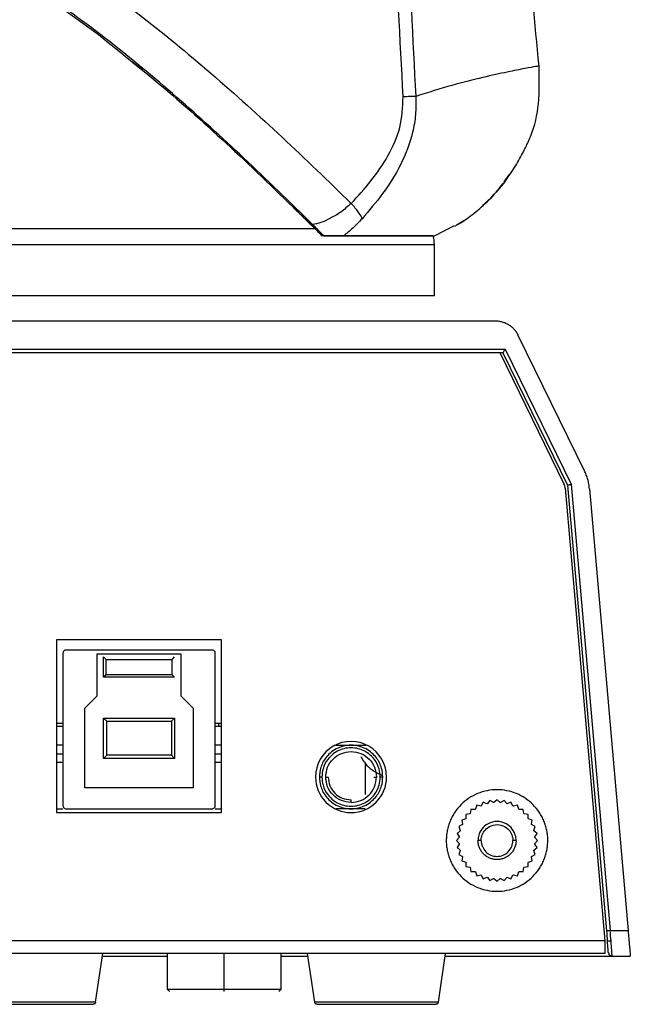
# Model space of a CAD drawing. Header units: millimetres. Extents: x 119 to 1138, y 29 to 774.
# Tile 50 of 53: x 1037 to 1085, y 318 to 395. Entities that reach past the tile are written whole.
import ezdxf

# ---------------------------------------------------------------- set-up
doc = ezdxf.new("R2010")
doc.units = ezdxf.units.MM

msp = doc.modelspace()

# ---------------------------------------------------------------- linework, layer by layer
at = {"color": 7, "linetype": 'Continuous', "lineweight": 25}
for p, q in [((1038.003, 397.879), (1043.299, 394.056)), ((1046.158, 391.74), (1046.093, 391.788)), ((1046.158, 391.74), (1046.371, 391.608)), ((1075.383, 382.383), (1075.754, 382.921)), ((1059.182, 379.938), (1058.893, 380.209)), ((1060.224, 378.926), (1060.467, 378.682)), ((1069.87, 378.124), (1071.458, 378.925)), ((1069.87, 373.404), (1069.87, 377.45)), ((1074.688, 371.402), (921.933, 371.402)), ((1081.699, 359.617), (1076.484, 370.281)), ((921.167, 369.202), (1075.453, 369.202)), ((1075.453, 369.202), (1080.653, 358.568)), ((1075.266, 368.902), (921.355, 368.902)), ((1075.024, 368.941), (1080.082, 358.599)), ((1075.266, 368.902), (1080.359, 358.487)), ((1080.18, 358.247), (1083.298, 322.602)), ((1080.359, 358.487), (1083.431, 323.376)), ((1080.653, 358.568), (1083.73, 323.402)), ((1082.09, 358.209), (1085.135, 323.402)), ((1053.11, 346.302), (1040.11, 346.302)), ((1040.11, 346.302), (1040.11, 332.702)), ((1053.11, 332.702), (1053.11, 346.302)), ((1040.61, 345.252), (1040.61, 333.252)), ((1052.36, 345.502), (1040.86, 345.502)), ((1043.315, 345.202), (1049.905, 345.202)), ((1043.315, 341.902), (1043.315, 345.202)), ((1049.905, 345.202), (1049.905, 341.902)), ((1052.61, 333.252), (1052.61, 345.252)), ((1043.81, 344.962), (1044.01, 344.762)), ((1043.81, 343.352), (1043.81, 344.962)), ((1044.01, 344.762), (1049.21, 344.762)), ((1044.01, 343.552), (1044.01, 344.762)), ((1049.21, 344.762), (1049.41, 344.962)), ((1049.21, 343.552), (1049.21, 344.762)), ((1044.01, 343.552), (1043.81, 343.352)), ((1049.21, 343.552), (1044.01, 343.552)), ((1049.41, 343.352), (1049.21, 343.552)), ((1049.41, 343.352), (1043.81, 343.352)), ((1042.34, 340.927), (1043.315, 341.902)), ((1049.905, 341.902), (1050.88, 340.927)), ((1042.34, 334.662), (1042.34, 340.927)), ((1050.88, 340.927), (1050.88, 334.662)), ((1040.61, 339.712), (1040.11, 339.712)), ((1043.81, 340.142), (1049.41, 340.142)), ((1044.06, 339.892), (1043.81, 340.142)), ((1043.81, 336.962), (1043.81, 340.142)), ((1044.06, 339.892), (1049.16, 339.892)), ((1044.06, 337.212), (1044.06, 339.892)), ((1049.41, 340.142), (1049.16, 339.892)), ((1049.16, 339.892), (1049.16, 337.212)), ((1049.41, 340.142), (1049.41, 336.962)), ((1053.11, 339.712), (1052.61, 339.712)), ((1052.896, 339.502), (1052.896, 339.702)), ((1040.11, 339.502), (1040.61, 339.502)), ((1040.11, 339.502), (1040.61, 339.502)), ((1052.61, 339.502), (1053.11, 339.502)), ((1052.61, 339.502), (1053.11, 339.502)), ((1040.61, 338.002), (1040.11, 338.002)), ((1040.61, 338.002), (1040.11, 338.002)), ((1053.11, 338.002), (1052.61, 338.002)), ((1053.11, 338.002), (1052.61, 338.002)), ((1062.109, 338.002), (1063.31, 338.002)), ((1063.31, 338.002), (1064.512, 338.002)), ((1043.81, 336.962), (1044.06, 337.212)), ((1049.41, 336.962), (1043.81, 336.962)), ((1049.16, 337.212), (1044.06, 337.212)), ((1049.41, 336.962), (1049.16, 337.212)), ((1061.31, 335.502), (1061.51, 335.502)), ((1065.11, 335.502), (1065.31, 335.502)), ((1050.88, 334.662), (1042.34, 334.662)), ((1063.31, 333.502), (1063.31, 333.702)), ((1073.716, 333.509), (1073.56, 333.229)), ((1074.016, 333.395), (1073.716, 333.509)), ((1074.255, 333.653), (1074.052, 333.405)), ((1074.53, 333.489), (1074.255, 333.653)), ((1074.568, 333.492), (1074.53, 333.489)), ((1074.81, 333.702), (1074.568, 333.492)), ((1075.053, 333.492), (1074.81, 333.702)), ((1075.091, 333.489), (1075.053, 333.492)), ((1075.366, 333.653), (1075.091, 333.489)), ((1075.569, 333.405), (1075.366, 333.653)), ((1075.905, 333.509), (1075.605, 333.395)), ((1076.061, 333.229), (1075.905, 333.509)), ((1040.11, 333.002), (1040.61, 333.002)), ((1040.11, 332.702), (1053.11, 332.702)), ((1040.86, 333.002), (1052.36, 333.002)), ((1052.61, 333.002), (1053.11, 333.002)), ((1063.31, 333.002), (1062.109, 333.002)), ((1064.41, 333.002), (1063.31, 333.002)), ((1072.753, 332.953), (1072.702, 332.637)), ((1073.074, 332.949), (1072.753, 332.953)), ((1073.105, 332.97), (1073.074, 332.949)), ((1073.21, 333.273), (1073.105, 332.97)), ((1073.525, 333.213), (1073.21, 333.273)), ((1073.56, 333.229), (1073.525, 333.213)), ((1074.052, 333.405), (1074.016, 333.395)), ((1075.605, 333.395), (1075.569, 333.405)), ((1076.095, 333.213), (1076.061, 333.229)), ((1076.41, 333.273), (1076.095, 333.213)), ((1076.516, 332.97), (1076.41, 333.273)), ((1076.546, 332.949), (1076.516, 332.97)), ((1076.867, 332.953), (1076.546, 332.949)), ((1076.918, 332.637), (1076.867, 332.953)), ((1072.342, 332.207), (1072.039, 332.102)), ((1072.039, 332.102), (1072.099, 331.787)), ((1072.364, 332.238), (1072.342, 332.207)), ((1072.676, 332.61), (1072.359, 332.559)), ((1072.359, 332.559), (1072.364, 332.238)), ((1072.702, 332.637), (1072.676, 332.61)), ((1076.945, 332.61), (1076.918, 332.637)), ((1077.262, 332.559), (1076.945, 332.61)), ((1077.257, 332.238), (1077.262, 332.559)), ((1077.279, 332.207), (1077.257, 332.238)), ((1077.582, 332.102), (1077.279, 332.207)), ((1077.521, 331.787), (1077.582, 332.102)), ((1071.908, 331.26), (1071.659, 331.058)), ((1072.083, 331.753), (1071.803, 331.596)), ((1071.803, 331.596), (1071.917, 331.297)), ((1071.917, 331.297), (1071.908, 331.26)), ((1072.099, 331.787), (1072.083, 331.753)), ((1077.537, 331.753), (1077.521, 331.787)), ((1077.817, 331.596), (1077.537, 331.753)), ((1077.703, 331.297), (1077.817, 331.596)), ((1077.713, 331.26), (1077.703, 331.297)), ((1077.962, 331.058), (1077.713, 331.26)), ((1071.82, 330.745), (1071.61, 330.502)), ((1071.61, 330.502), (1071.82, 330.259)), ((1071.659, 331.058), (1071.823, 330.782)), ((1071.823, 330.782), (1071.82, 330.745)), ((1077.797, 330.782), (1077.962, 331.058)), ((1077.8, 330.745), (1077.797, 330.782)), ((1078.01, 330.502), (1077.8, 330.745)), ((1077.8, 330.259), (1078.01, 330.502)), ((1071.823, 330.222), (1071.659, 329.946)), ((1071.659, 329.946), (1071.908, 329.744)), ((1071.917, 329.707), (1071.803, 329.408)), ((1071.82, 330.259), (1071.823, 330.222)), ((1071.908, 329.744), (1071.917, 329.707)), ((1077.703, 329.707), (1077.713, 329.744)), ((1077.817, 329.408), (1077.703, 329.707)), ((1077.713, 329.744), (1077.962, 329.946)), ((1077.797, 330.222), (1077.8, 330.259)), ((1077.962, 329.946), (1077.797, 330.222)), ((1071.803, 329.408), (1072.083, 329.251)), ((1072.099, 329.217), (1072.039, 328.902)), ((1072.039, 328.902), (1072.342, 328.797)), ((1072.083, 329.251), (1072.099, 329.217)), ((1072.342, 328.797), (1072.364, 328.766)), ((1077.257, 328.766), (1077.279, 328.797)), ((1077.279, 328.797), (1077.582, 328.902)), ((1077.521, 329.217), (1077.537, 329.251)), ((1077.582, 328.902), (1077.521, 329.217)), ((1077.537, 329.251), (1077.817, 329.408)), ((1072.364, 328.766), (1072.359, 328.445)), ((1072.359, 328.445), (1072.676, 328.394)), ((1072.676, 328.394), (1072.702, 328.367)), ((1072.702, 328.367), (1072.753, 328.051)), ((1072.753, 328.051), (1073.074, 328.055)), ((1073.074, 328.055), (1073.105, 328.034)), ((1073.105, 328.034), (1073.21, 327.731)), ((1076.41, 327.731), (1076.516, 328.034)), ((1076.516, 328.034), (1076.546, 328.055)), ((1076.546, 328.055), (1076.867, 328.051)), ((1076.867, 328.051), (1076.918, 328.367)), ((1076.918, 328.367), (1076.945, 328.394)), ((1076.945, 328.394), (1077.262, 328.445)), ((1077.262, 328.445), (1077.257, 328.766)), ((1073.21, 327.731), (1073.525, 327.791)), ((1073.525, 327.791), (1073.56, 327.775)), ((1073.56, 327.775), (1073.716, 327.495)), ((1073.716, 327.495), (1074.016, 327.609)), ((1074.016, 327.609), (1074.052, 327.599)), ((1074.052, 327.599), (1074.255, 327.351)), ((1074.255, 327.351), (1074.53, 327.515)), ((1074.53, 327.515), (1074.568, 327.512)), ((1074.568, 327.512), (1074.81, 327.302)), ((1074.81, 327.302), (1075.053, 327.512)), ((1075.053, 327.512), (1075.091, 327.515)), ((1075.091, 327.515), (1075.366, 327.351)), ((1075.366, 327.351), (1075.569, 327.599)), ((1075.569, 327.599), (1075.605, 327.609)), ((1075.605, 327.609), (1075.905, 327.495)), ((1075.905, 327.495), (1076.061, 327.775)), ((1076.061, 327.775), (1076.095, 327.791)), ((1076.095, 327.791), (1076.41, 327.731)), ((1083.73, 323.402), (1085.135, 323.402)), ((1083.298, 322.602), (913.323, 322.602)), ((1083.298, 322.602), (1083.301, 322.571)), ((1083.501, 322.602), (1083.499, 322.602)), ((1083.301, 321.602), (913.32, 321.602)), ((1043.186, 317.772), (1043.76, 321.602)), ((1048.81, 321.602), (1048.81, 318.802)), ((1053.31, 318.802), (1053.31, 321.602)), ((1057.81, 318.802), (1057.81, 321.602)), ((1059.86, 321.602), (1060.435, 317.772)), ((1070.186, 317.772), (1070.76, 321.602)), ((1083.879, 321.402), (1083.876, 321.443)), ((1083.879, 321.402), (1085.31, 321.402)), ((1048.81, 318.802), (1049.01, 318.602)), ((1053.31, 318.602), (1053.31, 318.802)), ((1057.61, 318.602), (1057.81, 318.802))]:
    msp.add_line(p, q, dxfattribs=at)
at = {"color": 8, "linetype": 'Continuous', "lineweight": 25}
for p, q in [((1058.772, 380.325), (1059.182, 379.938)), ((1058.893, 380.209), (1059.087, 380.02)), ((1040.11, 337.332), (1040.61, 337.332)), ((1040.11, 337.332), (1040.61, 337.332)), ((1052.61, 337.332), (1053.11, 337.332)), ((1052.61, 337.332), (1053.11, 337.332)), ((1040.11, 336.673), (1040.61, 336.673)), ((1040.11, 336.673), (1040.61, 336.673)), ((1052.61, 336.673), (1053.11, 336.673)), ((1052.61, 336.673), (1053.11, 336.673)), ((1064.41, 336.63), (1064.41, 334.114)), ((1083.54, 321.676), (1083.58, 321.676))]:
    msp.add_line(p, q, dxfattribs=at)
at = {"color": 7, "linetype": 'Continuous', "lineweight": 25}
for points, knots in [([(1078.123, 391.495), (1077.798, 394.874), (1077.109, 402.047), (1076.059, 412.819), (1075.059, 423.706), (1073.422, 435.268), (1071.007, 447.563), (1067.73, 460.459), (1064.957, 468.752), (1063.602, 472.804)], [0, 0, 0, 0, 0.122891, 0.260887, 0.391909, 0.518652, 0.683503, 0.845347, 1, 1, 1, 1]), ([(1067.416, 389.065), (1067.174, 393.635), (1066.692, 402.775), (1066.102, 416.499), (1065.317, 427.927), (1064.35, 437.043), (1063.485, 443.864), (1062.473, 450.666), (1061.322, 457.445), (1060.023, 464.224), (1059.077, 468.735), (1058.601, 471.003)], [0, 0, 0, 0, 0.1663385, 0.3327056, 0.4992925, 0.5825602, 0.6658604, 0.7491812, 0.8324656, 0.9157492, 1, 1, 1, 1]), ([(1059.704, 470.564), (1060.651, 466.096), (1062.545, 457.158), (1064.653, 443.615), (1066.234, 430.002), (1067.149, 416.351), (1067.708, 402.709), (1068.172, 393.633), (1068.403, 389.096)], [0, 0, 0, 0, 0.166973, 0.333937, 0.500848, 0.667797, 0.833916, 1, 1, 1, 1]), ([(1040.461, 399.986), (1042.493, 398.563), (1046.559, 395.714), (1052.323, 390.929), (1057.919, 385.923), (1061.517, 382.421), (1063.315, 380.67)], [0, 0, 0, 0, 0.249798, 0.499848, 0.74997, 1, 1, 1, 1]), ([(1060.278, 379.013), (1058.476, 380.78), (1054.987, 384.203), (1049.556, 389.102), (1044.023, 393.749), (1040.066, 396.545), (1038.087, 397.943)], [0, 0, 0, 0, 0.258158, 0.500042, 0.749969, 1, 1, 1, 1]), ([(1043.299, 394.056), (1045.292, 392.457), (1049.249, 389.283), (1054.948, 384.098), (1058.622, 380.493), (1060.489, 378.661)], [0, 0, 0, 0, 0.332968, 0.660925, 1, 1, 1, 1]), ([(1046.099, 391.797), (1046.102, 391.8), (1046.107, 391.807), (1046.098, 391.794), (1046.093, 391.788)], [0, 0, 0, 0, 0.519912, 1, 1, 1, 1]), ([(1046.151, 391.761), (1046.156, 391.762), (1046.165, 391.765), (1046.16, 391.748), (1046.158, 391.74)], [0, 0, 0, 0, 0.521506, 1, 1, 1, 1]), ([(1046.371, 391.608), (1046.429, 391.56), (1046.544, 391.465), (1046.693, 391.343), (1046.783, 391.268), (1046.824, 391.235), (1046.827, 391.231), (1046.829, 391.23)], [0, 0, 0, 0, 0.250114, 0.50001, 0.749671, 0.875085, 1, 1, 1, 1]), ([(1077.419, 385.887), (1077.436, 385.925), (1077.803, 386.753), (1078.181, 388.651), (1078.143, 390.505), (1078.123, 391.495)], [0, 0, 0, 0, 0.0219449, 0.4773734, 1, 1, 1, 1]), ([(1063.315, 380.67), (1063.852, 381.251), (1064.926, 382.413), (1066.27, 384.388), (1067.287, 386.616), (1067.373, 388.249), (1067.416, 389.065)], [0, 0, 0, 0, 0.249695, 0.500413, 0.750328, 1, 1, 1, 1]), ([(1068.403, 389.096), (1068.413, 388.618), (1068.432, 387.669), (1068.104, 385.825), (1067.282, 383.686), (1065.864, 381.434), (1064.733, 380.118), (1064.179, 379.472)], [0, 0, 0, 0, 0.131502, 0.261341, 0.515048, 0.761975, 1, 1, 1, 1]), ([(1075.415, 382.381), (1075.702, 382.784), (1076.277, 383.589), (1076.819, 384.583), (1077.132, 385.219), (1077.303, 385.595), (1077.399, 385.817), (1077.439, 385.91), (1077.428, 385.884), (1077.428, 385.884)], [0, 0, 0, 0, 0.249236, 0.499154, 0.62422, 0.749042, 0.873266, 0.998032, 1, 1, 1, 1]), ([(1071.482, 378.877), (1071.49, 378.882), (1071.508, 378.892), (1071.686, 378.996), (1072.192, 379.304), (1073.148, 379.986), (1074.331, 381.051), (1075.053, 381.938), (1075.415, 382.381)], [0, 0, 0, 0, 0.061465, 0.123786, 0.248757, 0.498913, 0.749331, 1, 1, 1, 1]), ([(1075.415, 382.381), (1075.055, 381.93), (1074.493, 381.225), (1073.884, 380.69), (1073.666, 380.498)], [0, 0, 0, 0, 0.641517, 1, 1, 1, 1]), ([(1063.315, 380.67), (1063.044, 380.43), (1062.496, 379.945), (1061.659, 379.478), (1060.908, 379.121), (1060.489, 379.049), (1060.278, 379.013)], [0, 0, 0, 0, 0.2435, 0.492411, 0.744763, 1, 1, 1, 1]), ([(1064.179, 379.472), (1064.147, 379.548), (1064.083, 379.702), (1063.886, 380.001), (1063.63, 380.33), (1063.419, 380.558), (1063.315, 380.67)], [0, 0, 0, 0, 0.246389, 0.5, 0.753611, 1, 1, 1, 1]), ([(1059.182, 379.938), (1059.205, 379.916), (1059.255, 379.867), (1059.29, 379.832), (1059.31, 379.813)], [0, 0, 0, 0, 0.44923, 1, 1, 1, 1]), ([(1060.306, 378.84), (1060.246, 378.899), (1060.078, 379.066), (1059.881, 379.26), (1059.735, 379.404), (1059.693, 379.445), (1059.58, 379.557), (1059.443, 379.691), (1059.311, 379.821), (1059.28, 379.851)], [0, 0, 0, 0, 0.175204, 0.491481, 0.577105, 0.601787, 0.614382, 0.90895, 1, 1, 1, 1]), ([(1064.179, 379.472), (1063.933, 379.214), (1063.454, 378.709), (1062.966, 378.316), (1062.728, 378.124)], [0, 0, 0, 0, 0.51121, 1, 1, 1, 1]), ([(1072.161, 379.303), (1072.13, 379.28), (1071.916, 379.122), (1071.713, 379.013), (1071.612, 378.953), (1071.592, 378.942)], [0, 0, 0, 0, 0.118362, 0.824181, 1, 1, 1, 1]), ([(1060.489, 378.661), (1059.1, 378.661), (1056.37, 378.661), (1051.434, 378.661), (1046.149, 378.661), (1040.589, 378.661), (1034.905, 378.661), (1029.201, 378.661), (1023.571, 378.661), (1018.085, 378.661), (1012.795, 378.661), (1007.738, 378.661), (1002.936, 378.661), (999.82, 378.661), (998.31, 378.661)], [0, 0, 0, 0, 0.107036, 0.210305, 0.309415, 0.404098, 0.494196, 0.579652, 0.660489, 0.736797, 0.808716, 0.876421, 0.940111, 1, 1, 1, 1]), ([(1061.167, 378.124), (1061.04, 378.251), (1060.849, 378.443), (1060.541, 378.75), (1060.366, 378.925), (1060.278, 379.013)], [0, 0, 0, 0, 0.4981118, 0.7491358, 1, 1, 1, 1]), ([(1060.489, 378.661), (1060.586, 378.564), (1060.781, 378.37), (1060.944, 378.206), (1061.026, 378.124)], [0, 0, 0, 0, 0.4977754, 1, 1, 1, 1]), ([(1069.753, 378.124), (1069.704, 378.124), (1069.604, 378.124), (1068.807, 378.124), (1067.556, 378.124), (1065.818, 378.124), (1063.681, 378.124), (1061.906, 378.124), (1061.026, 378.124)], [0, 0, 0, 0, 0.170111, 0.339616, 0.507911, 0.674423, 0.838617, 1, 1, 1, 1]), ([(1061.167, 378.124), (1061.439, 378.124), (1061.982, 378.124), (1062.479, 378.124), (1062.728, 378.124)], [0, 0, 0, 0, 0.500149, 1, 1, 1, 1]), ([(1062.728, 378.124), (1063.439, 378.124), (1064.892, 378.124), (1066.652, 378.124), (1068.314, 378.124), (1069.601, 378.124), (1069.78, 378.124), (1069.87, 378.124)], [0, 0, 0, 0, 0.15884, 0.324414, 0.493133, 0.746563, 1, 1, 1, 1]), ([(1069.87, 377.45), (1069.867, 377.673), (1069.863, 377.91), (1069.754, 378.11), (1069.748, 378.121)], [0, 0, 0, 0, 0.945953, 1, 1, 1, 1]), ([(1076.484, 370.281), (1076.463, 370.322), (1076.42, 370.405), (1076.346, 370.523), (1076.264, 370.636), (1076.144, 370.778), (1075.976, 370.94), (1075.75, 371.104), (1075.503, 371.236), (1075.24, 371.33), (1074.967, 371.391), (1074.781, 371.398), (1074.688, 371.402)], [0, 0, 0, 0, 0.062682, 0.125057, 0.187433, 0.250114, 0.375095, 0.500076, 0.625057, 0.750038, 0.875019, 1, 1, 1, 1]), ([(1075.453, 369.202), (1075.443, 369.186), (1075.425, 369.157), (1075.401, 369.119), (1075.365, 369.061), (1075.328, 369.002), (1075.297, 368.951), (1075.279, 368.923), (1075.268, 368.905), (1075.267, 368.903), (1075.266, 368.902)], [0, 0, 0, 0, 0.109797, 0.199358, 0.268682, 0.525786, 0.651739, 0.768613, 0.88588, 1, 1, 1, 1]), ([(1082.09, 358.209), (1082.084, 358.27), (1082.072, 358.392), (1082.043, 358.573), (1082.006, 358.753), (1081.945, 358.991), (1081.851, 359.283), (1081.75, 359.506), (1081.699, 359.617)], [0, 0, 0, 0, 0.125149, 0.250033, 0.374917, 0.500066, 0.750033, 1, 1, 1, 1]), ([(1080.359, 358.487), (1080.36, 358.487), (1080.361, 358.487), (1080.372, 358.49), (1080.389, 358.495), (1080.413, 358.502), (1080.446, 358.511), (1080.488, 358.522), (1080.536, 358.536), (1080.592, 358.551), (1080.631, 358.562), (1080.653, 358.568)], [0, 0, 0, 0, 0.094853, 0.191954, 0.291374, 0.393182, 0.49744, 0.616483, 0.748174, 0.853312, 1, 1, 1, 1]), ([(1066.11, 335.502), (1066.11, 336.502), (1065.576, 337.427), (1063.844, 338.427), (1062.776, 338.427), (1061.044, 337.427), (1060.51, 336.502), (1060.51, 335.502)], [0, 0, 0, 0, 0.333333, 0.333333, 0.666667, 0.666667, 1, 1, 1, 1]), ([(1065.81, 335.502), (1065.791, 335.738), (1065.746, 336.274), (1065.408, 336.922), (1064.957, 337.41), (1064.487, 337.734), (1063.926, 337.951), (1063.31, 338.028), (1062.695, 337.951), (1062.133, 337.734), (1061.664, 337.41), (1061.213, 336.922), (1060.874, 336.274), (1060.83, 335.738), (1060.81, 335.502)], [0, 0, 0, 0, 0.090318, 0.204563, 0.27142, 0.343936, 0.420786, 0.5, 0.579214, 0.656064, 0.72858, 0.795437, 0.909682, 1, 1, 1, 1]), ([(1065.61, 335.502), (1065.592, 335.719), (1065.551, 336.212), (1065.24, 336.809), (1064.825, 337.258), (1064.393, 337.555), (1063.877, 337.755), (1063.31, 337.826), (1062.744, 337.755), (1062.227, 337.555), (1061.796, 337.258), (1061.381, 336.809), (1061.069, 336.212), (1061.028, 335.719), (1061.01, 335.502)], [0, 0, 0, 0, 0.090318, 0.204563, 0.27142, 0.343936, 0.420786, 0.5, 0.579214, 0.656064, 0.72858, 0.795437, 0.909682, 1, 1, 1, 1]), ([(1064.075, 337.114), (1064.221, 336.869), (1064.625, 336.193), (1065.34, 335.837), (1065.795, 335.61)], [0, 0, 0, 0, 0.36291, 1, 1, 1, 1]), ([(1060.51, 335.502), (1060.51, 334.759), (1060.805, 334.047), (1061.855, 332.997), (1062.568, 332.702), (1064.053, 332.702), (1064.765, 332.997), (1065.815, 334.047), (1066.11, 334.759), (1066.11, 335.502)], [0, 0, 0, 0, 0.25, 0.25, 0.5, 0.5, 0.75, 0.75, 1, 1, 1, 1]), ([(1061.01, 335.502), (1060.985, 335.502), (1060.946, 335.502), (1060.9, 335.502), (1060.868, 335.502), (1060.842, 335.502), (1060.817, 335.502), (1060.813, 335.502), (1060.81, 335.502)], [0, 0, 0, 0, 0.239457, 0.368361, 0.5, 0.631639, 0.760543, 1, 1, 1, 1]), ([(1060.81, 335.502), (1060.83, 335.266), (1060.874, 334.73), (1061.213, 334.082), (1061.664, 333.594), (1062.133, 333.27), (1062.695, 333.053), (1063.31, 332.976), (1063.926, 333.053), (1064.487, 333.27), (1064.957, 333.594), (1065.408, 334.082), (1065.746, 334.73), (1065.791, 335.266), (1065.81, 335.502)], [0, 0, 0, 0, 0.090318, 0.204563, 0.27142, 0.343936, 0.420786, 0.5, 0.579214, 0.656064, 0.72858, 0.795437, 0.909682, 1, 1, 1, 1]), ([(1061.01, 335.502), (1061.028, 335.285), (1061.069, 334.792), (1061.381, 334.195), (1061.796, 333.747), (1062.227, 333.449), (1062.744, 333.249), (1063.31, 333.178), (1063.877, 333.249), (1064.393, 333.449), (1064.825, 333.747), (1065.24, 334.195), (1065.551, 334.792), (1065.592, 335.285), (1065.61, 335.502)], [0, 0, 0, 0, 0.090318, 0.204563, 0.27142, 0.343936, 0.420786, 0.5, 0.579214, 0.656064, 0.72858, 0.795437, 0.909682, 1, 1, 1, 1]), ([(1065.81, 335.502), (1065.808, 335.502), (1065.804, 335.502), (1065.779, 335.502), (1065.753, 335.502), (1065.721, 335.502), (1065.674, 335.502), (1065.635, 335.502), (1065.61, 335.502)], [0, 0, 0, 0, 0.239457, 0.368361, 0.5, 0.631639, 0.760543, 1, 1, 1, 1]), ([(1078.81, 330.502), (1078.809, 330.568), (1078.808, 330.698), (1078.793, 330.894), (1078.769, 331.089), (1078.724, 331.347), (1078.644, 331.665), (1078.512, 332.035), (1078.344, 332.391), (1078.074, 332.84), (1077.657, 333.349), (1077.047, 333.849), (1076.351, 334.221), (1075.596, 334.45), (1074.81, 334.528), (1074.025, 334.45), (1073.27, 334.221), (1072.574, 333.849), (1071.964, 333.349), (1071.546, 332.84), (1071.277, 332.391), (1071.109, 332.035), (1070.976, 331.665), (1070.881, 331.284), (1070.821, 330.895), (1070.814, 330.633), (1070.81, 330.502)], [0, 0, 0, 0, 0.0156602, 0.0312825, 0.0469048, 0.062565, 0.0938381, 0.1251111, 0.1563842, 0.1876573, 0.2501277, 0.3125981, 0.3750686, 0.437539, 0.5000094, 0.5624799, 0.6249503, 0.6874207, 0.7498912, 0.8123616, 0.8436347, 0.8749077, 0.9061808, 0.9374539, 0.9687269, 1, 1, 1, 1]), ([(1076.31, 330.502), (1076.31, 330.627), (1076.295, 330.768), (1076.205, 331.076), (1076.13, 331.242), (1075.89, 331.562), (1075.724, 331.715), (1075.309, 331.936), (1075.06, 332.002), (1074.56, 332.002), (1074.312, 331.936), (1073.897, 331.715), (1073.73, 331.562), (1073.49, 331.242), (1073.415, 331.076), (1073.325, 330.768), (1073.31, 330.627), (1073.31, 330.502)], [0, 0, 0, 0, 0.125, 0.125, 0.25, 0.25, 0.375, 0.375, 0.5, 0.5, 0.625, 0.625, 0.75, 0.75, 0.875, 0.875, 1, 1, 1, 1]), ([(1073.56, 330.502), (1073.56, 330.606), (1073.573, 330.724), (1073.648, 330.98), (1073.71, 331.119), (1073.91, 331.385), (1074.049, 331.513), (1074.395, 331.697), (1074.602, 331.752), (1075.019, 331.752), (1075.226, 331.697), (1075.572, 331.513), (1075.71, 331.385), (1075.91, 331.119), (1075.973, 330.98), (1076.048, 330.724), (1076.06, 330.606), (1076.06, 330.502)], [0, 0, 0, 0, 0.125, 0.125, 0.25, 0.25, 0.375, 0.375, 0.5, 0.5, 0.625, 0.625, 0.75, 0.75, 0.875, 0.875, 1, 1, 1, 1]), ([(1070.81, 330.502), (1070.811, 330.436), (1070.813, 330.306), (1070.828, 330.11), (1070.852, 329.915), (1070.897, 329.657), (1070.976, 329.339), (1071.109, 328.969), (1071.277, 328.613), (1071.546, 328.164), (1071.964, 327.655), (1072.574, 327.155), (1073.27, 326.783), (1074.025, 326.554), (1074.81, 326.476), (1075.596, 326.554), (1076.351, 326.783), (1077.047, 327.155), (1077.657, 327.655), (1078.074, 328.164), (1078.344, 328.613), (1078.512, 328.969), (1078.644, 329.339), (1078.739, 329.72), (1078.799, 330.109), (1078.807, 330.371), (1078.81, 330.502)], [0, 0, 0, 0, 0.01566, 0.031283, 0.046905, 0.062565, 0.093838, 0.125111, 0.156384, 0.187657, 0.250128, 0.312598, 0.375069, 0.437539, 0.500009, 0.56248, 0.62495, 0.687421, 0.749891, 0.812362, 0.843635, 0.874908, 0.906181, 0.937454, 0.968727, 1, 1, 1, 1]), ([(1076.31, 330.502), (1076.31, 330.469), (1076.308, 330.404), (1076.298, 330.306), (1076.28, 330.193), (1076.248, 330.066), (1076.182, 329.881), (1076.066, 329.663), (1075.878, 329.435), (1075.649, 329.247), (1075.388, 329.107), (1075.105, 329.021), (1074.81, 328.992), (1074.516, 329.021), (1074.233, 329.107), (1073.972, 329.247), (1073.743, 329.435), (1073.555, 329.663), (1073.439, 329.881), (1073.372, 330.066), (1073.337, 330.209), (1073.314, 330.355), (1073.312, 330.453), (1073.31, 330.502)], [0, 0, 0, 0, 0.020872, 0.041698, 0.06257, 0.093848, 0.125126, 0.187606, 0.250086, 0.312566, 0.375047, 0.437527, 0.500007, 0.562487, 0.624967, 0.687448, 0.749928, 0.812408, 0.874888, 0.906166, 0.937444, 0.968722, 1, 1, 1, 1]), ([(1073.56, 330.502), (1073.56, 330.502), (1073.536, 330.502), (1073.438, 330.502), (1073.369, 330.502), (1073.31, 330.502)], [0, 0, 0, 0, 0.5, 0.5, 1, 1, 1, 1]), ([(1073.56, 330.502), (1073.56, 330.171), (1073.692, 329.853), (1074.161, 329.384), (1074.479, 329.252), (1075.142, 329.252), (1075.46, 329.384), (1075.929, 329.853), (1076.06, 330.171), (1076.06, 330.502)], [0, 0, 0, 0, 0.25, 0.25, 0.5, 0.5, 0.75, 0.75, 1, 1, 1, 1]), ([(1076.31, 330.502), (1076.251, 330.502), (1076.182, 330.502), (1076.085, 330.502), (1076.06, 330.502), (1076.06, 330.502)], [0, 0, 0, 0, 0.5, 0.5, 1, 1, 1, 1]), ([(1083.73, 323.402), (1083.66, 323.396), (1083.577, 323.389), (1083.46, 323.378), (1083.431, 323.376), (1083.431, 323.376)], [0, 0, 0, 0, 0.5, 0.5, 1, 1, 1, 1]), ([(1085.135, 323.402), (1085.139, 323.358), (1085.147, 323.271), (1085.158, 323.141), (1085.171, 322.99), (1085.186, 322.821), (1085.208, 322.574), (1085.233, 322.284), (1085.26, 321.979), (1085.282, 321.728), (1085.295, 321.573), (1085.303, 321.485), (1085.307, 321.438), (1085.31, 321.408), (1085.31, 321.404), (1085.31, 321.402)], [0, 0, 0, 0, 0.041809, 0.083527, 0.125333, 0.187974, 0.250602, 0.375655, 0.500623, 0.625497, 0.750286, 0.81273, 0.875161, 0.937583, 1, 1, 1, 1]), ([(1083.301, 322.571), (1083.301, 322.311), (1083.301, 322.065), (1083.301, 321.703), (1083.301, 321.602), (1083.301, 321.602)], [0, 0, 0, 0, 0.5, 0.5, 1, 1, 1, 1]), ([(1083.501, 322.602), (1083.504, 322.602), (1083.509, 322.602), (1083.534, 322.602), (1083.586, 322.602), (1083.663, 322.602), (1083.734, 322.602), (1083.771, 322.602), (1083.789, 322.602)], [0, 0, 0, 0, 0.131865, 0.250493, 0.499586, 0.748906, 0.87409, 1, 1, 1, 1]), ([(1083.501, 322.602), (1083.501, 322.596), (1083.501, 322.585), (1083.501, 322.581), (1083.501, 322.58)], [0, 0, 0, 0, 0.588808, 1, 1, 1, 1]), ([(1083.58, 321.676), (1083.58, 321.677), (1083.58, 321.678), (1083.579, 321.69), (1083.577, 321.709), (1083.574, 321.746), (1083.568, 321.809), (1083.559, 321.915), (1083.547, 322.047), (1083.534, 322.204), (1083.518, 322.381), (1083.507, 322.514), (1083.501, 322.58)], [0, 0, 0, 0, 0.0625976, 0.1249091, 0.187225, 0.2498356, 0.3747229, 0.4996572, 0.6246482, 0.7497024, 0.8748206, 1, 1, 1, 1]), ([(1043.73, 321.402), (1044.202, 321.402), (1045.996, 321.402), (1047.616, 321.402), (1048.81, 321.402)], [0, 0, 0, 0, 0.263146, 1, 1, 1, 1]), ([(1057.81, 321.402), (1058.153, 321.402), (1058.902, 321.402), (1059.543, 321.402), (1059.89, 321.402)], [0, 0, 0, 0, 0.457837, 1, 1, 1, 1]), ([(1070.73, 321.402), (1071.967, 321.402), (1074.694, 321.402), (1077.966, 321.402), (1080.692, 321.402), (1082.551, 321.402), (1083.676, 321.402), (1083.812, 321.402), (1083.879, 321.402)], [0, 0, 0, 0, 0.14857, 0.327416, 0.502631, 0.673509, 0.839457, 1, 1, 1, 1]), ([(1076.092, 321.602), (1076.084, 321.602), (1076.07, 321.602), (1075.83, 321.602), (1075.724, 321.602)], [0, 0, 0, 0, 0.558482, 1, 1, 1, 1]), ([(1083.58, 321.676), (1083.586, 321.609), (1083.619, 321.533), (1083.733, 321.428), (1083.811, 321.402), (1083.879, 321.402)], [0, 0, 0, 0, 0.5, 0.5, 1, 1, 1, 1]), ([(1083.608, 321.573), (1083.622, 321.548), (1083.652, 321.498), (1083.72, 321.447), (1083.798, 321.419), (1083.851, 321.422), (1083.877, 321.423)], [0, 0, 0, 0, 0.248267, 0.502258, 0.754884, 1, 1, 1, 1]), ([(1048.81, 318.802), (1048.81, 318.802), (1049.284, 318.802), (1050.972, 318.802), (1052.117, 318.802), (1053.31, 318.802)], [0, 0, 0, 0, 0.5, 0.5, 1, 1, 1, 1]), ([(1053.31, 318.802), (1054.504, 318.802), (1055.648, 318.802), (1057.336, 318.802), (1057.81, 318.802), (1057.81, 318.802)], [0, 0, 0, 0, 0.5, 0.5, 1, 1, 1, 1]), ([(1043.186, 317.772), (1043.148, 317.772), (1043.061, 317.772), (1042.401, 317.772), (1041.521, 317.772), (1040.606, 317.772), (1039.511, 317.772), (1038.31, 317.772), (1037.11, 317.772), (1036.015, 317.772), (1035.1, 317.772), (1034.22, 317.772), (1033.56, 317.772), (1033.473, 317.772), (1033.435, 317.772)], [0, 0, 0, 0, 0.090318, 0.204563, 0.27142, 0.343936, 0.420786, 0.5, 0.579214, 0.656064, 0.72858, 0.795437, 0.909682, 1, 1, 1, 1]), ([(1033.633, 317.602), (1033.669, 317.602), (1033.753, 317.602), (1034.386, 317.602), (1035.23, 317.602), (1036.108, 317.602), (1037.158, 317.602), (1038.31, 317.602), (1039.462, 317.602), (1040.513, 317.602), (1041.391, 317.602), (1042.235, 317.602), (1042.868, 317.602), (1042.951, 317.602), (1042.988, 317.602)], [0, 0, 0, 0, 0.090318, 0.204563, 0.27142, 0.343936, 0.420786, 0.5, 0.579214, 0.656064, 0.72858, 0.795437, 0.909682, 1, 1, 1, 1]), ([(1043.186, 317.772), (1043.18, 317.75), (1043.168, 317.704), (1043.121, 317.647), (1043.058, 317.609), (1043.011, 317.604), (1042.988, 317.602)], [0, 0, 0, 0, 0.241933, 0.5, 0.758067, 1, 1, 1, 1]), ([(1070.186, 317.772), (1070.148, 317.772), (1070.061, 317.772), (1069.401, 317.772), (1068.521, 317.772), (1067.606, 317.772), (1066.511, 317.772), (1065.31, 317.772), (1064.11, 317.772), (1063.015, 317.772), (1062.1, 317.772), (1061.22, 317.772), (1060.56, 317.772), (1060.473, 317.772), (1060.435, 317.772)], [0, 0, 0, 0, 0.090318, 0.204563, 0.27142, 0.343936, 0.420786, 0.5, 0.579214, 0.656064, 0.72858, 0.795437, 0.909682, 1, 1, 1, 1]), ([(1060.633, 317.602), (1060.61, 317.604), (1060.562, 317.609), (1060.499, 317.647), (1060.452, 317.704), (1060.44, 317.75), (1060.435, 317.772)], [0, 0, 0, 0, 0.241933, 0.5, 0.758067, 1, 1, 1, 1]), ([(1060.633, 317.602), (1060.669, 317.602), (1060.753, 317.602), (1061.386, 317.602), (1062.23, 317.602), (1063.108, 317.602), (1064.158, 317.602), (1065.31, 317.602), (1066.462, 317.602), (1067.513, 317.602), (1068.391, 317.602), (1069.235, 317.602), (1069.868, 317.602), (1069.951, 317.602), (1069.988, 317.602)], [0, 0, 0, 0, 0.090318, 0.204563, 0.27142, 0.343936, 0.420786, 0.5, 0.579214, 0.656064, 0.72858, 0.795437, 0.909682, 1, 1, 1, 1]), ([(1070.186, 317.772), (1070.18, 317.75), (1070.168, 317.704), (1070.121, 317.647), (1070.058, 317.609), (1070.011, 317.604), (1069.988, 317.602)], [0, 0, 0, 0, 0.241933, 0.5, 0.758067, 1, 1, 1, 1])]:
    msp.add_open_spline(points, degree=3, knots=knots, dxfattribs=at)
at = {"color": 8, "linetype": 'Continuous', "lineweight": 25}
for points, knots in [([(1078.122, 391.495), (1078.069, 391.486), (1077.961, 391.468), (1077.084, 391.309), (1075.697, 391.04), (1073.761, 390.615), (1071.361, 390.026), (1069.386, 389.405), (1068.403, 389.096)], [0, 0, 0, 0, 0.165771, 0.333241, 0.50017, 0.666802, 0.83413, 1, 1, 1, 1]), ([(1059.092, 380.159), (1059.099, 380.142), (1059.134, 380.057), (1059.151, 380.016), (1059.164, 379.983)], [0, 0, 0, 0, 0.196856, 1, 1, 1, 1]), ([(998.31, 377.45), (999.849, 377.45), (1003.024, 377.45), (1007.921, 377.45), (1013.08, 377.45), (1018.478, 377.45), (1024.076, 377.45), (1029.818, 377.45), (1035.629, 377.45), (1041.413, 377.45), (1047.05, 377.45), (1051.776, 377.45), (1055.639, 377.45), (1058.731, 377.45), (1061.533, 377.45), (1063.999, 377.45), (1066.084, 377.45), (1067.753, 377.45), (1068.96, 377.45), (1069.727, 377.45), (1069.823, 377.45), (1069.87, 377.45)], [0, 0, 0, 0, 0.0410632, 0.0847669, 0.1312608, 0.1806846, 0.2331604, 0.2887847, 0.3476176, 0.4096717, 0.4748998, 0.5431838, 0.5903226, 0.6386531, 0.6880769, 0.7384778, 0.789723, 0.8416643, 0.8941401, 0.9469785, 1, 1, 1, 1]), ([(1083.876, 321.443), (1083.875, 321.453), (1083.873, 321.483), (1083.856, 321.711), (1083.828, 322.089), (1083.802, 322.431), (1083.789, 322.602)], [0, 0, 0, 0, 0.143644, 0.428885, 0.714332, 1, 1, 1, 1])]:
    msp.add_open_spline(points, degree=3, knots=knots, dxfattribs=at)
at = {"color": 7, "linetype": 'Continuous', "lineweight": 25}
for points in [[(1068.403, 389.096), (1068.265, 389.093), (1067.989, 389.088), (1067.607, 389.072), (1067.416, 389.065)], [(1069.87, 373.404), (1069.804, 373.404), (1069.671, 373.404), (1068.6, 373.404), (1066.901, 373.404), (1064.529, 373.404), (1061.522, 373.404), (1057.906, 373.404), (1053.716, 373.404), (1048.992, 373.404), (1043.78, 373.404), (1038.131, 373.404), (1032.098, 373.404), (1025.739, 373.404), (1019.116, 373.404), (1012.293, 373.404), (1005.336, 373.404), (1000.652, 373.404), (998.31, 373.404)], [(1080.18, 358.247), (1080.169, 358.369), (1080.136, 358.489), (1080.082, 358.599)], [(1040.86, 345.502), (1040.828, 345.498), (1040.762, 345.491), (1040.679, 345.433), (1040.622, 345.35), (1040.614, 345.285), (1040.61, 345.252)], [(1052.61, 345.252), (1052.607, 345.285), (1052.599, 345.35), (1052.541, 345.433), (1052.459, 345.491), (1052.393, 345.498), (1052.36, 345.502)], [(1061.31, 335.502), (1061.34, 335.764), (1061.4, 336.287), (1061.863, 336.953), (1062.524, 337.398), (1063.31, 337.554), (1064.097, 337.398), (1064.758, 336.953), (1065.22, 336.287), (1065.28, 335.764), (1065.31, 335.502)], [(1063.31, 333.502), (1063.048, 333.532), (1062.524, 333.592), (1061.863, 334.055), (1061.4, 334.716), (1061.34, 335.24), (1061.31, 335.502)], [(1061.51, 335.502), (1061.537, 335.266), (1061.591, 334.794), (1062.008, 334.199), (1062.603, 333.783), (1063.074, 333.729), (1063.31, 333.702)], [(1063.31, 333.502), (1063.572, 333.532), (1064.097, 333.592), (1064.758, 334.055), (1065.22, 334.716), (1065.28, 335.24), (1065.31, 335.502)], [(1040.61, 333.252), (1040.614, 333.219), (1040.622, 333.154), (1040.679, 333.071), (1040.762, 333.013), (1040.828, 333.006), (1040.86, 333.002)], [(1052.36, 333.002), (1052.393, 333.006), (1052.459, 333.013), (1052.541, 333.071), (1052.599, 333.154), (1052.607, 333.219), (1052.61, 333.252)], [(1083.431, 323.376), (1083.455, 323.108), (1083.478, 322.84), (1083.499, 322.602)], [(1083.789, 322.602), (1083.771, 322.853), (1083.75, 323.128), (1083.73, 323.402)], [(1083.499, 322.602), (1083.499, 322.602), (1083.499, 322.602), (1083.501, 322.602)]]:
    msp.add_open_spline(points, degree=3, dxfattribs=at)

doc.saveas('drawing.dxf')
